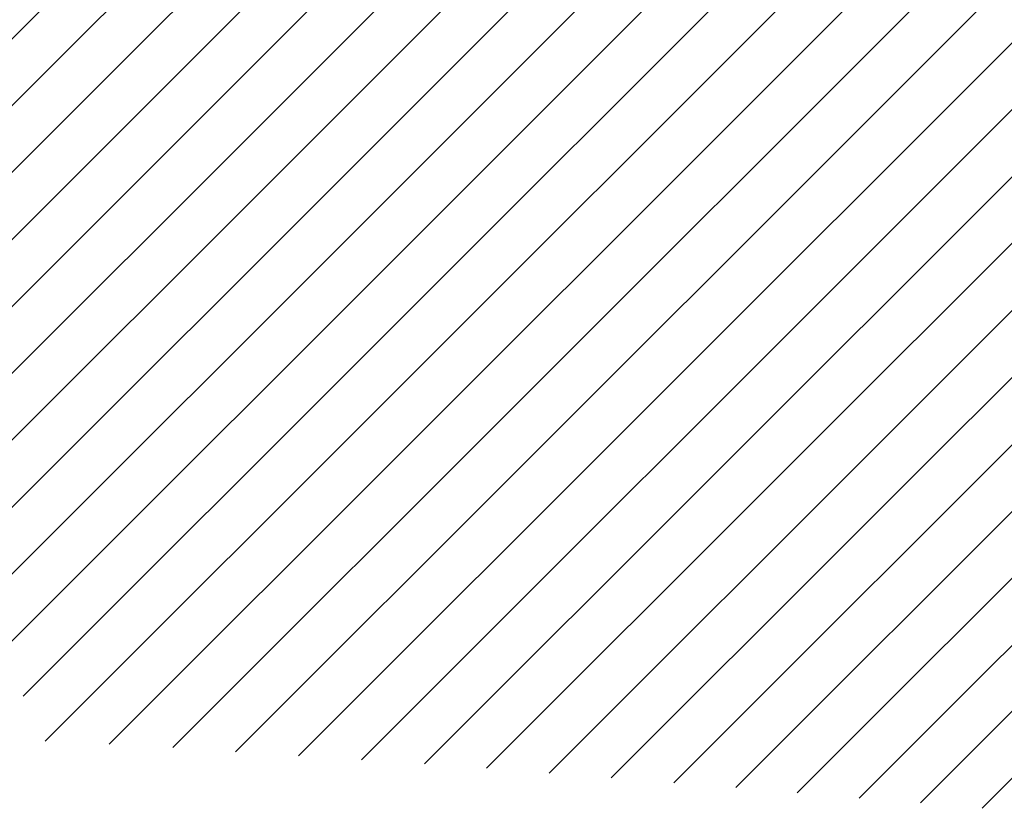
# Model space of a CAD drawing. Header units: millimetres. Extents: x -93479 to 1057970, y -66333 to 172656.
# Tile 109 of 256: x 211428 to 219229, y 28647 to 34901. Entities that reach past the tile are written whole.
import ezdxf

# ---------------------------------------------------------------- set-up
doc = ezdxf.new("R2010")
doc.units = ezdxf.units.MM
doc.layers.add('PDF _Геометрия', color=7, linetype='Continuous')

# ---------------------------------------------------------------- blocks, each defined once
blk = doc.blocks.new('геология3')
at = {"layer": 'PDF _Геометрия', "color": 7, "lineweight": 25}
for points in [[(59.9844, -16.7665), (64.4178, -12.3315), (65.3728, -11.3765), (65.7928, -10.9565)], [(59.9844, -16.9748), (64.5594, -12.3998), (65.5911, -11.3665), (65.9994, -10.9598)], [(59.9844, -17.1832), (64.7044, -12.4632), (65.8094, -11.3582), (66.2078, -10.9615)], [(59.9844, -18.0182), (65.3094, -12.6932), (66.6694, -11.3332), (67.0378, -10.9648)], [(60.0711, -17.3065), (64.8528, -12.5232), (66.0261, -11.3515), (66.4144, -10.9615)], [(60.3794, -18.6665), (66.0978, -12.9482), (67.3728, -11.6748)], [(60.5794, -18.6765), (66.2578, -12.9982), (67.3728, -11.8832)], [(59.9844, -17.6015), (65.0028, -12.5815), (65.5744, -12.0098)], [(60.7778, -18.6865), (66.4194, -13.0448), (67.3728, -12.0932)], [(59.9844, -17.8098), (65.1561, -12.6382), (65.6528, -12.1415)], [(60.9728, -18.6998), (66.5811, -13.0932), (67.3728, -12.3015)], [(61.1694, -18.7132), (66.7428, -13.1398), (67.3728, -12.5098)], [(61.9511, -18.7665), (67.3728, -13.3448)], [(61.3661, -18.7248), (66.6594, -13.4298)], [(62.1444, -18.7815), (67.3728, -13.5548)], [(62.3394, -18.7965), (67.3728, -13.7632)], [(62.5328, -18.8115), (67.3728, -13.9715)], [(62.7244, -18.8282), (67.3728, -14.1798)], [(62.9178, -18.8448), (67.3728, -14.3898), (67.4511, -14.3898)], [(63.1094, -18.8598), (67.3728, -14.5982)], [(63.3011, -18.8765), (67.3728, -14.8065)], [(59.9844, -18.2282), (63.3544, -14.8582)], [(59.9844, -18.4365), (63.3544, -15.0665)], [(60.1028, -18.5265), (63.5461, -15.0832)], [(60.3111, -18.5265), (63.7544, -15.0832)], [(61.5628, -18.7382), (65.1961, -15.1048)], [(61.7561, -18.7515), (65.3178, -15.1898)]]:
    blk.add_lwpolyline(points, dxfattribs=at)

msp = doc.modelspace()

# ---------------------------------------------------------------- block references
at = {"color": 7, "xscale": 2541.29606099, "yscale": 2541.29606099, "zscale": 2541.29606099}
msp.add_blockref('геология3', (58186.8, 76618), dxfattribs=at)

doc.saveas('drawing.dxf')
